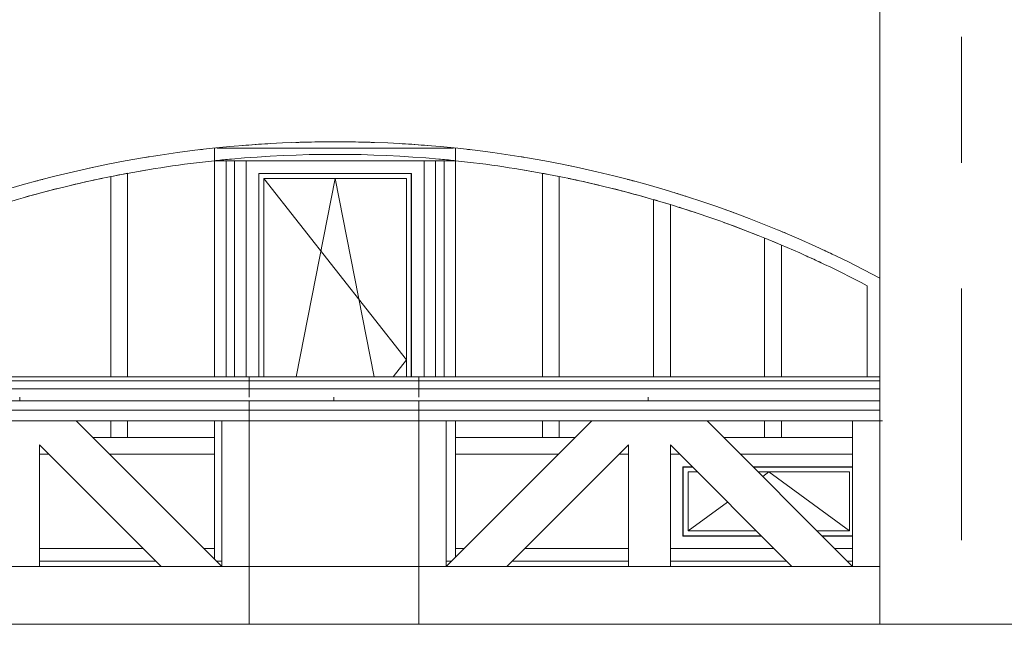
# Model space of a CAD drawing. Header units: millimetres. Extents: x -56182 to 286826, y -36685 to 98759.
# Tile 89 of 97: x -52885 to -48186, y 1530 to 4532. Entities that reach past the tile are written whole.
import ezdxf

# ---------------------------------------------------------------- set-up
doc = ezdxf.new("R2010")
doc.units = ezdxf.units.MM
doc.linetypes.add('Center', pattern=[2999.999912, 1200.000007, -599.999968, 599.999968, -599.999968])
for name, color, linetype, lineweight in [('Curtain Panels-2', 7, 'Continuous', 9), ('Curtain Wall Mullions-2', 7, 'Continuous', 9), ('Doors-2', 7, 'Continuous', 9), ('Railings', 7, 'Continuous', 18), ('Railings-1', 7, 'Continuous', 9), ('Walls', 7, 'Continuous', 18), ('Walls-2', 7, 'Continuous', 9), ('Windows-1', 7, 'Continuous', 9)]:
    doc.layers.add(name, color=color, linetype=linetype, lineweight=lineweight)
doc.layers.add('Grids-3', color=7, linetype='Center', lineweight=9, true_color=0xaaaaaa)

# ---------------------------------------------------------------- blocks, each defined once
blk = doc.blocks.new('Piirde element väljas 1_ kõrge - PR-03 - Piirde element väljas-10910204-Sisevaade 1')
at = {"layer": 'Railings'}
for p, q in [((-51790.4, 2830), (-53990.4, 2830)), ((-51790.4, 2830), (-51790.4, 2810)), ((-51790.4, 2810), (-53990.4, 2810)), ((-51790.4, 2772.5), (-53990.4, 2772.5)), ((-51790.4, 2810), (-51790.4, 2772.5)), ((-51790.4, 2772.5), (-51790.4, 2733.2)), ((-51790.4, 2715), (-53990.4, 2715)), ((-51790.4, 2715), (-51790.4, 2670.9)), ((-51790.4, 2670.9), (-53990.4, 2670.9)), ((-51790.4, 2670.9), (-51790.4, 2620)), ((-51790.4, 2620), (-53990.4, 2620)), ((-53860.4, 1925), (-53860.4, 2620)), ((-53165.4, 2620), (-53860.4, 1925)), ((-51920.4, 1925), (-52615.4, 2620)), ((-51920.4, 2620), (-51920.4, 1925)), ((-53570.4, 1925), (-52990.4, 2505)), ((-52990.4, 2505), (-52990.4, 1925)), ((-52790.4, 1925), (-52790.4, 2505)), ((-52790.4, 2505), (-52210.4, 1925)), ((-51790.4, 1925), (-53990.4, 1925)), ((-51790.4, 1925), (-51790.4, 1650))]:
    blk.add_line(p, q, dxfattribs=at)
blk = doc.blocks.new('Piirde element väljas 1_ kõrge - PR-03 - Piirde element väljas-V1-Sisevaade 1')
at = {"layer": 'Railings'}
for p, q in [((-50980, 2810), (-50980, 2830)), ((-48780, 2830), (-50980, 2830)), ((-50980, 2772.5), (-50980, 2810)), ((-48780, 2810), (-50980, 2810)), ((-50980, 2732.3), (-50980, 2772.5)), ((-48780, 2772.5), (-50980, 2772.5)), ((-50980, 2670.9), (-50980, 2715)), ((-48780, 2715), (-50980, 2715)), ((-50980, 2620), (-50980, 2670.9)), ((-48780, 2670.9), (-50980, 2670.9)), ((-48780, 2670.9), (-48780, 2620)), ((-48780, 2620), (-50980, 2620)), ((-50850, 1925), (-50850, 2620)), ((-50155, 2620), (-50850, 1925)), ((-48910, 1925), (-49605, 2620)), ((-48910, 2620), (-48910, 1925)), ((-50560, 1925), (-49980, 2505)), ((-49980, 2505), (-49980, 1925)), ((-49780, 1925), (-49780, 2505)), ((-49780, 2505), (-49200, 1925)), ((-50980, 1650), (-50980, 1925)), ((-48780, 1925), (-50980, 1925)), ((-48780, 1925), (-48780, 1650))]:
    blk.add_line(p, q, dxfattribs=at)
blk = doc.blocks.new('Piirde element väljas 1_post_ kõrge - PR-03 - Piirde element väljas_vahepost_ kõrge-10911051-Sisevaade 1')
at = {"layer": 'Railings'}
for p, q in [((-51790.4, 2810), (-51790.4, 2830)), ((-50980, 2830), (-51790.4, 2830)), ((-50980, 2830), (-50980, 2810)), ((-51790.4, 2772.5), (-51790.4, 2810)), ((-50980, 2810), (-51790.4, 2810)), ((-51790.4, 2733.2), (-51790.4, 2772.5)), ((-50980, 2772.5), (-51790.4, 2772.5)), ((-50980, 2810), (-50980, 2772.5)), ((-50980, 2772.5), (-50980, 2732.3)), ((-51790.4, 2670.9), (-51790.4, 2715)), ((-50980, 2715), (-51790.4, 2715)), ((-50980, 2715), (-50980, 2670.9)), ((-51790.4, 2620), (-51790.4, 2670.9)), ((-50980, 2670.9), (-51790.4, 2670.9)), ((-50980, 2670.9), (-50980, 2620)), ((-51790.4, 1925), (-51790.4, 2620)), ((-50980, 2620), (-51790.4, 2620)), ((-50980, 2620), (-50980, 1925)), ((-51790.4, 1650), (-51790.4, 1925)), ((-50980, 1925), (-51790.4, 1925)), ((-50980, 1925), (-50980, 1650))]:
    blk.add_line(p, q, dxfattribs=at)
blk = doc.blocks.new('Klaasseina ukse tüüp 1 - Ak-03_ uks-V130-Sisevaade 1')
at = {"layer": 'Doors-2'}
for p, q in [((-3764.7, 3799.7), (-3764.7, 2830)), ((-3035.3, 3799.7), (-3764.7, 3799.7)), ((-3036.3, 3798.7), (-3763.7, 3798.7)), ((-3763.7, 2830), (-3763.7, 3798.7)), ((-3059.4, 2910), (-3740.6, 3775.6)), ((-3740.6, 3775.6), (-3740.6, 2830)), ((-3059.4, 3775.6), (-3740.6, 3775.6)), ((-3400, 3775.6), (-3586.1, 2830)), ((-3213.9, 2830), (-3400, 3775.6)), ((-3059.4, 2830), (-3059.4, 3775.6)), ((-3036.3, 3798.7), (-3036.3, 2830)), ((-3035.3, 2830), (-3035.3, 3799.7)), ((-3059.4, 2910), (-3122.3, 2830))]:
    blk.add_line(p, q, dxfattribs=at)
for points, knots in [([(-3763.7, 3798.7), (-3763.7, 3798.7), (-3763.7, 3798.7), (-3763.8, 3798.8), (-3763.9, 3798.9), (-3764, 3799), (-3764.2, 3799.2), (-3764.3, 3799.3), (-3764.5, 3799.5), (-3764.5, 3799.5), (-3764.6, 3799.6)], [0, 0, 0, 0, 0.125, 0.2083333, 0.2916667, 0.375, 0.4583333, 0.5416667, 0.625, 0.7083333, 0.7083333, 0.7083333, 0.7083333]), ([(-3035.3, 3799.7), (-3035.3, 3799.7), (-3035.4, 3799.6), (-3035.5, 3799.5), (-3035.7, 3799.3), (-3035.8, 3799.2), (-3036, 3799), (-3036.1, 3798.9), (-3036.2, 3798.8), (-3036.3, 3798.7), (-3036.3, 3798.7), (-3036.3, 3798.7)], [-0.7916667, -0.7916667, -0.7916667, -0.7916667, -0.7083333, -0.625, -0.5416667, -0.4583333, -0.375, -0.2916667, -0.2083333, -0.125, 0, 0, 0, 0])]:
    blk.add_open_spline(points, degree=3, knots=knots, dxfattribs=at)
blk = doc.blocks.new('Klaasseina akna tüüp 9 - Aken_ üles avanev-V173-Sisevaade 1')
at = {"layer": 'Windows-1'}
for p, q in [((-49719.7, 2399.7), (-49719.7, 2070.3)), ((-49674.7, 2399.7), (-49719.7, 2399.7)), ((-49673.7, 2398.7), (-49718.7, 2398.7)), ((-49718.7, 2071.3), (-49718.7, 2398.7)), ((-48910, 2399.7), (-49384.7, 2399.7)), ((-48910, 2398.7), (-49383.7, 2398.7)), ((-49695.6, 2375.6), (-49695.6, 2094.4)), ((-49650.6, 2375.6), (-49695.6, 2375.6)), ((-48924.4, 2375.6), (-49360.6, 2375.6)), ((-49310, 2375.6), (-49339.3, 2354.3)), ((-49310, 2375.6), (-48924.4, 2094.4)), ((-48924.4, 2094.4), (-48924.4, 2375.6)), ((-49507, 2232), (-49695.6, 2094.4)), ((-49719.7, 2070.3), (-49345.3, 2070.3)), ((-49346.3, 2071.3), (-49718.7, 2071.3)), ((-49695.6, 2094.4), (-49370, 2094.4)), ((-49079.4, 2094.4), (-48924.4, 2094.4)), ((-48910, 2071.3), (-49056.3, 2071.3)), ((-49055.3, 2070.3), (-48910, 2070.3))]:
    blk.add_line(p, q, dxfattribs=at)
for points in [[(-49718.7, 2398.7), (-49718.7, 2398.7), (-49718.7, 2398.7), (-49718.8, 2398.8), (-49718.9, 2398.9), (-49719, 2399), (-49719.2, 2399.2), (-49719.3, 2399.3), (-49719.5, 2399.5), (-49719.5, 2399.5), (-49719.6, 2399.6)], [(-49718.7, 2071.3), (-49718.7, 2071.3), (-49718.7, 2071.3), (-49718.8, 2071.2), (-49718.9, 2071.1), (-49719, 2071), (-49719.2, 2070.8), (-49719.3, 2070.7), (-49719.5, 2070.5), (-49719.5, 2070.5), (-49719.6, 2070.4)]]:
    blk.add_open_spline(points, degree=3, knots=[0, 0, 0, 0, 0.125, 0.2083333, 0.2916667, 0.375, 0.4583333, 0.5416667, 0.625, 0.7083333, 0.7083333, 0.7083333, 0.7083333], dxfattribs=at)
blk = doc.blocks.new('System Panel - Peegelaknad 6-16-4-16-4_ paneel-13544861-Sisevaade 1')
at = {"layer": 'Curtain Panels-2'}
for start, end in [(101.7419, 103.3178), (104.0428, 105.7611)]:
    blk.add_arc((-3400, 5076.9), 5463.3, start, end, dxfattribs=at)
blk = doc.blocks.new('System Panel - Peegelaknad 6-16-4-16-4_ paneel-13635739-Sisevaade 1')
at = {"layer": 'Curtain Panels-2'}
blk.add_arc((-3400, 5076.9), 5463.3, 99.538, 99.8857, dxfattribs=at)
blk = doc.blocks.new('System Panel - Peegelaknad 6-16-4-16-4_ paneel-13635740-Sisevaade 1')
at = {"layer": 'Curtain Panels-2'}
blk.add_arc((-3400, 5076.9), 5463.3, 80.1143, 80.462, dxfattribs=at)
blk = doc.blocks.new('System Panel - Peegelaknad 6-16-4-16-4_ paneel-13544862-Sisevaade 1')
at = {"layer": 'Curtain Panels-2'}
for start, end in [(76.6822, 78.2581), (74.2389, 75.9572)]:
    blk.add_arc((-3400, 5076.9), 5463.3, start, end, dxfattribs=at)
blk = doc.blocks.new('System Panel - Peegelaknad 6-16-4-16-4_ paneel-13544863-Sisevaade 1')
at = {"layer": 'Curtain Panels-2'}
for start, end in [(70.8983, 72.5156), (68.3202, 70.1596)]:
    blk.add_arc((-3400, 5076.9), 5463.3, start, end, dxfattribs=at)
blk = doc.blocks.new('System Panel - Peegelaknad 6-16-4-16-4_ paneel-13544864-Sisevaade 1')
at = {"layer": 'Curtain Panels-2'}
blk.add_arc((-3400, 5076.9), 5463.3, 64.8669, 65.7058, dxfattribs=at)
blk = doc.blocks.new('Rectangular Mullion - NEW 60x70mm-V131-Sisevaade 1')
at = {"layer": 'Curtain Wall Mullions-2'}
for radius, start, end in [(5463.3, 67.7655, 73.5941), (5523.3, 72.2649, 72.9705), (5523.3, 69.8455, 70.2741)]:
    blk.add_arc((-3400, -1573.1), radius, start, end, dxfattribs=at)
blk = doc.blocks.new('Rectangular Mullion - NEW 60x70mm-V132-Sisevaade 1')
at = {"layer": 'Curtain Wall Mullions-2'}
for radius, start, end in [(5523.3, 77.7358, 78.353), (5463.3, 73.5941, 79.2524), (5523.3, 75.0148, 75.3674)]:
    blk.add_arc((-3400, -1573.1), radius, start, end, dxfattribs=at)
blk = doc.blocks.new('Rectangular Mullion - NEW 60x70mm-V133-Sisevaade 1')
at = {"layer": 'Curtain Wall Mullions-2'}
for radius, start, end in [(5523.3, 80.5728, 80.7481), (5463.3, 79.2524, 81.5309)]:
    blk.add_arc((-3400, -1573.1), radius, start, end, dxfattribs=at)
blk = doc.blocks.new('Rectangular Mullion - NEW 60x70mm-V136-Sisevaade 1')
at = {"layer": 'Curtain Wall Mullions-2'}
for radius, start, end in [(5523.3, 101.647, 102.2642), (5463.3, 100.7476, 106.4059), (5523.3, 104.6326, 104.9852)]:
    blk.add_arc((-3400, -1573.1), radius, start, end, dxfattribs=at)
blk = doc.blocks.new('Rectangular Mullion - NEW 60x70mm-V168-Sisevaade 1')
at = {"layer": 'Curtain Wall Mullions-2'}
for radius, start, end in [(5523.3, 93.3269, 94.5869), (5523.3, 90.6887, 91.9492), (5523.3, 88.0508, 89.3113), (5523.3, 85.4131, 86.6731), (5463.3, 84.8061, 95.1939)]:
    blk.add_arc((-51380, 5076.9), radius, start, end, dxfattribs=at)
blk = doc.blocks.new('Rectangular Mullion - NEW 60x70mm-V138-Sisevaade 1')
at = {"layer": 'Curtain Wall Mullions-2'}
for radius, start, end in [(5523.3, 96.5229, 96.7401), (5463.3, 96.0421, 98.4691), (5463.3, 95.1939, 95.9746)]:
    blk.add_arc((-3400, -1573.1), radius, start, end, dxfattribs=at)
blk = doc.blocks.new('Rectangular Mullion - NEW 60x70mm-V139-Sisevaade 1')
at = {"layer": 'Curtain Wall Mullions-2'}
for radius, start, end in [(5523.3, 66.8471, 67.4663), (5463.3, 62.2962, 67.7655), (5523.3, 64.3128, 65.0004)]:
    blk.add_arc((-3400, -1573.1), radius, start, end, dxfattribs=at)
blk = doc.blocks.new('Rectangular Mullion - NEW 60x70mm-V140-Sisevaade 1')
at = {"layer": 'Curtain Wall Mullions-2'}
for radius, start, end in [(5523.3, 83.2599, 83.4771), (5463.3, 84.0254, 84.8061), (5463.3, 81.5309, 83.9579)]:
    blk.add_arc((-3400, -1573.1), radius, start, end, dxfattribs=at)
blk = doc.blocks.new('Rectangular Mullion - NEW 60x70mm-V141-Sisevaade 1')
at = {"layer": 'Curtain Wall Mullions-2'}
for radius, start, end in [(5523.3, 99.2519, 99.4272), (5463.3, 98.4691, 100.7476)]:
    blk.add_arc((-3400, -1573.1), radius, start, end, dxfattribs=at)
blk = doc.blocks.new('Rectangular Mullion - NEW 150x90mm-V142-Sisevaade 1')
at = {"layer": 'Curtain Wall Mullions-2'}
for p, q in [((-3975, 3860), (-3920, 3860)), ((-3975, 3860), (-3975, 2830)), ((-3920, 3860), (-3880, 3860)), ((-3920, 3860), (-3920, 2830)), ((-3880, 3860), (-3825, 3860)), ((-3880, 3860), (-3880, 2830)), ((-3825, 3860), (-3825, 2830)), ((-3975, 2620), (-3975, 2500))]:
    blk.add_line(p, q, dxfattribs=at)
blk = doc.blocks.new('Rectangular Mullion - NEW 150x90mm-V174-Sisevaade 1')
at = {"layer": 'Curtain Wall Mullions-2'}
blk.add_line((-51955, 2500), (-51955, 1959.6), dxfattribs=at)
blk = doc.blocks.new('Rectangular Mullion - NEW 150x90mm-V143-Sisevaade 1')
at = {"layer": 'Curtain Wall Mullions-2'}
for p, q in [((-2975, 3860), (-2920, 3860)), ((-2975, 3860), (-2975, 2830)), ((-2920, 3860), (-2880, 3860)), ((-2920, 3860), (-2920, 2830)), ((-2880, 3860), (-2825, 3860)), ((-2880, 3860), (-2880, 2830)), ((-2825, 3860), (-2825, 2830)), ((-2825, 2620), (-2825, 2500))]:
    blk.add_line(p, q, dxfattribs=at)
blk = doc.blocks.new('Rectangular Mullion - NEW 150x90mm-V175-Sisevaade 1')
at = {"layer": 'Curtain Wall Mullions-2'}
blk.add_line((-50805, 2500), (-50805, 1970), dxfattribs=at)
blk = doc.blocks.new('Rectangular Mullion - NEW 80x70mm-V176-Sisevaade 1')
at = {"layer": 'Curtain Wall Mullions-2'}
for p, q in [((-48910, 2540), (-49290, 2540)), ((-49290, 2460), (-48910, 2460))]:
    blk.add_line(p, q, dxfattribs=at)
blk = doc.blocks.new('Rectangular Mullion - NEW 80x70mm-V177-Sisevaade 1')
at = {"layer": 'Curtain Wall Mullions-2'}
for p, q in [((-49290, 2540), (-49525, 2540)), ((-49780, 2460), (-49735, 2460)), ((-49445, 2460), (-49290, 2460))]:
    blk.add_line(p, q, dxfattribs=at)
blk = doc.blocks.new('Rectangular Mullion - NEW 80x70mm-V178-Sisevaade 1')
at = {"layer": 'Curtain Wall Mullions-2'}
for p, q in [((-50235, 2540), (-50350, 2540)), ((-50350, 2460), (-50315, 2460)), ((-50025, 2460), (-49980, 2460))]:
    blk.add_line(p, q, dxfattribs=at)
blk = doc.blocks.new('Rectangular Mullion - NEW 80x70mm-V180-Sisevaade 1')
at = {"layer": 'Curtain Wall Mullions-2'}
for p, q in [((-52410, 2540), (-52535.4, 2540)), ((-52790.4, 2460), (-52745.4, 2460)), ((-52455.4, 2460), (-52410, 2460))]:
    blk.add_line(p, q, dxfattribs=at)
blk = doc.blocks.new('Rectangular Mullion - NEW 80x70mm-10507998-Sisevaade 1')
at = {"layer": 'Curtain Wall Mullions-2'}
for p, q in [((-3975, 2540), (-4430, 2540)), ((-4430, 2460), (-3975, 2460))]:
    blk.add_line(p, q, dxfattribs=at)
blk = doc.blocks.new('Rectangular Mullion - NEW 80x70mm-10507999-Sisevaade 1')
at = {"layer": 'Curtain Wall Mullions-2'}
for p, q in [((-2370, 2540), (-2825, 2540)), ((-2825, 2460), (-2370, 2460))]:
    blk.add_line(p, q, dxfattribs=at)
blk = doc.blocks.new('Rectangular Mullion - NEW 80x70mm-V148-Sisevaade 1')
at = {"layer": 'Curtain Wall Mullions-2'}
for p, q in [((-1880, 3674.5), (-1880, 2830)), ((-1800, 2830), (-1800, 3650.7))]:
    blk.add_line(p, q, dxfattribs=at)
at = {"layer": 'Curtain Wall Mullions-2', "flags": 128}
blk.add_lwpolyline([(-1800, 3650.7), (-1828.5, 3659.3), (-1856.9, 3667.8)], dxfattribs=at)
at = {"layer": 'Curtain Wall Mullions-2'}
blk.add_arc((-3400, -1573.1), 5463.3, 73.5941, 73.8459, dxfattribs=at)
blk = doc.blocks.new('Rectangular Mullion - NEW 80x70mm-V149-Sisevaade 1')
at = {"layer": 'Curtain Wall Mullions-2'}
for p, q in [((-1350, 3491), (-1350, 2830)), ((-1270, 2830), (-1270, 3457.9)), ((-1350, 2620), (-1350, 2540)), ((-1270, 2540), (-1270, 2620)), ((-1270, 2540), (-1350, 2540))]:
    blk.add_line(p, q, dxfattribs=at)
at = {"layer": 'Curtain Wall Mullions-2', "flags": 128}
blk.add_lwpolyline([(-1270, 3457.9), (-1301.3, 3471), (-1332.7, 3484)], dxfattribs=at)
at = {"layer": 'Curtain Wall Mullions-2'}
blk.add_arc((-3400, -1573.1), 5463.3, 67.7655, 67.9613, dxfattribs=at)
blk = doc.blocks.new('Rectangular Mullion - NEW 80x70mm-V150-Sisevaade 1')
at = {"layer": 'Curtain Wall Mullions-2'}
for p, q in [((-2410, 3799.8), (-2410, 2830)), ((-2330, 2830), (-2330, 3784.4)), ((-2410, 2620), (-2410, 2540)), ((-2330, 2540), (-2330, 2620)), ((-2330, 2540), (-2410, 2540))]:
    blk.add_line(p, q, dxfattribs=at)
at = {"layer": 'Curtain Wall Mullions-2', "flags": 128}
blk.add_lwpolyline([(-2330, 3784.4), (-2355.6, 3789.5), (-2381.2, 3794.4)], dxfattribs=at)
at = {"layer": 'Curtain Wall Mullions-2'}
blk.add_arc((-3400, -1573.1), 5463.3, 79.2524, 79.5598, dxfattribs=at)
blk = doc.blocks.new('Rectangular Mullion - NEW 80x70mm-V151-Sisevaade 1')
at = {"layer": 'Curtain Wall Mullions-2'}
for p, q in [((-4470, 3784.4), (-4470, 2830)), ((-4390, 2830), (-4390, 3799.8)), ((-4470, 2620), (-4470, 2540)), ((-4390, 2540), (-4390, 2620)), ((-4390, 2540), (-4470, 2540))]:
    blk.add_line(p, q, dxfattribs=at)
at = {"layer": 'Curtain Wall Mullions-2', "flags": 128}
blk.add_lwpolyline([(-4390, 3799.8), (-4404.4, 3797.1), (-4418.8, 3794.4)], dxfattribs=at)
at = {"layer": 'Curtain Wall Mullions-2'}
blk.add_arc((-3400, -1573.1), 5463.3, 100.7476, 101.2946, dxfattribs=at)
blk = doc.blocks.new('Rectangular Mullion - NEW 60x70mm-V171-Sisevaade 1')
at = {"layer": 'Curtain Wall Mullions-2'}
for p, q in [((-51955, 10510), (-51955, 10569)), ((-50815.3, 10570), (-51944.7, 10570)), ((-50805, 10569), (-50805, 10510)), ((-51805, 10510), (-50955, 10510))]:
    blk.add_line(p, q, dxfattribs=at)
blk = doc.blocks.new('Rectangular Mullion - NEW 60x70mm-V155-Sisevaade 1')
at = {"layer": 'Curtain Wall Mullions-2'}
blk.add_line((-860, 3264), (-860, 2830), dxfattribs=at)
blk = doc.blocks.new('Rectangular Mullion - NEW 60x70mm-V182-Sisevaade 1')
at = {"layer": 'Curtain Wall Mullions-2'}
for p, q in [((-49285, 2010), (-49290, 2010)), ((-48910, 2010), (-48995, 2010))]:
    blk.add_line(p, q, dxfattribs=at)
blk = doc.blocks.new('Rectangular Mullion - NEW 60x70mm-V183-Sisevaade 1')
at = {"layer": 'Curtain Wall Mullions-2'}
blk.add_line((-49290, 2010), (-49780, 2010), dxfattribs=at)
blk = doc.blocks.new('Rectangular Mullion - NEW 60x70mm-V184-Sisevaade 1')
at = {"layer": 'Curtain Wall Mullions-2'}
blk.add_line((-49980, 2010), (-50350, 2010), dxfattribs=at)
blk = doc.blocks.new('Rectangular Mullion - NEW 60x70mm-V186-Sisevaade 1')
at = {"layer": 'Curtain Wall Mullions-2'}
blk.add_line((-52410, 2010), (-52790.4, 2010), dxfattribs=at)
blk = doc.blocks.new('Rectangular Mullion - NEW 60x70mm-V187-Sisevaade 1')
at = {"layer": 'Curtain Wall Mullions-2'}
for p, q in [((-52295.4, 2010), (-52410, 2010)), ((-51955, 2010), (-52005.4, 2010))]:
    blk.add_line(p, q, dxfattribs=at)
blk = doc.blocks.new('Rectangular Mullion - NEW 60x70mm-V188-Sisevaade 1')
at = {"layer": 'Curtain Wall Mullions-2'}
for p, q in [((-50765, 2010), (-50805, 2010)), ((-50350, 2010), (-50475, 2010))]:
    blk.add_line(p, q, dxfattribs=at)
blk = doc.blocks.new('PR3 mütsi moodul - PR3_1 - laius 790mm_ pikkus1100mm-V258-Sisevaade 1')
at = {"layer": 'Railings-1'}
for p, q in [((-49885.2, 2715), (-49885.2, 2732.3)), ((-48766.9, 2620), (-49885.2, 2620))]:
    blk.add_line(p, q, dxfattribs=at)
blk = doc.blocks.new('PR3 mütsi moodul - PR3_2 - laius 790mm_ pikkus1500mm-V259-Sisevaade 1')
at = {"layer": 'Railings-1'}
for p, q in [((-51385.2, 2715), (-51385.2, 2732.3)), ((-49885.2, 2732.3), (-49885.2, 2715)), ((-49885.2, 2620), (-51385.2, 2620))]:
    blk.add_line(p, q, dxfattribs=at)
blk = doc.blocks.new('PR3 mütsi moodul - PR3_2 - laius 790mm_ pikkus1500mm-V260-Sisevaade 1')
at = {"layer": 'Railings-1'}
for p, q in [((-52885.2, 2715), (-52885.2, 2732.3)), ((-51385.2, 2732.3), (-51385.2, 2715)), ((-51385.2, 2620), (-52885.2, 2620))]:
    blk.add_line(p, q, dxfattribs=at)

msp = doc.modelspace()

# ---------------------------------------------------------------- linework, layer by layer
at = {"layer": 'Grids-3'}
msp.add_line((-48390, -949.6), (-48390, 11500.4), dxfattribs=at)
at = {"layer": 'Walls'}
for p, q in [((-48780, 6615.2), (-48780, 1650)), ((-52235.4, 1950), (-52790.4, 1950)), ((-51920.4, 1950), (-51945.4, 1950)), ((-50825, 1950), (-50850, 1950)), ((-49980, 1950), (-50535, 1950)), ((-49225, 1950), (-49780, 1950)), ((-48910, 1950), (-48935, 1950)), ((-23990, 1650), (-53990.4, 1650))]:
    msp.add_line(p, q, dxfattribs=at)
at = {"layer": 'Walls-2'}
msp.add_arc((-51380, -1573.1), 5523.3, 61.918, 118.082, dxfattribs=at)

# ---------------------------------------------------------------- block references
at = {"layer": 'Curtain Panels-2'}
for name in ['System Panel - Peegelaknad 6-16-4-16-4_ paneel-13635739-Sisevaade 1', 'System Panel - Peegelaknad 6-16-4-16-4_ paneel-13635740-Sisevaade 1', 'System Panel - Peegelaknad 6-16-4-16-4_ paneel-13544861-Sisevaade 1', 'System Panel - Peegelaknad 6-16-4-16-4_ paneel-13544862-Sisevaade 1', 'System Panel - Peegelaknad 6-16-4-16-4_ paneel-13544863-Sisevaade 1', 'System Panel - Peegelaknad 6-16-4-16-4_ paneel-13544864-Sisevaade 1']:
    msp.add_blockref(name, (-47980, -6650), dxfattribs=at)
at = {"layer": 'Curtain Wall Mullions-2'}
for name, p in [('Rectangular Mullion - NEW 60x70mm-V168-Sisevaade 1', (0, -6650)), ('Rectangular Mullion - NEW 60x70mm-V138-Sisevaade 1', (-47980, 0)), ('Rectangular Mullion - NEW 60x70mm-V171-Sisevaade 1', (0, -6650)), ('Rectangular Mullion - NEW 60x70mm-V140-Sisevaade 1', (-47980, 0)), ('Rectangular Mullion - NEW 60x70mm-V141-Sisevaade 1', (-47980, 0)), ('Rectangular Mullion - NEW 150x90mm-V142-Sisevaade 1', (-47980, 0)), ('Rectangular Mullion - NEW 150x90mm-V143-Sisevaade 1', (-47980, 0)), ('Rectangular Mullion - NEW 60x70mm-V133-Sisevaade 1', (-47980, 0)), ('Rectangular Mullion - NEW 60x70mm-V136-Sisevaade 1', (-47980, 0)), ('Rectangular Mullion - NEW 60x70mm-V132-Sisevaade 1', (-47980, 0)), ('Rectangular Mullion - NEW 80x70mm-V151-Sisevaade 1', (-47980, 0)), ('Rectangular Mullion - NEW 80x70mm-V150-Sisevaade 1', (-47980, 0)), ('Rectangular Mullion - NEW 80x70mm-V148-Sisevaade 1', (-47980, 0)), ('Rectangular Mullion - NEW 60x70mm-V131-Sisevaade 1', (-47980, 0)), ('Rectangular Mullion - NEW 60x70mm-V139-Sisevaade 1', (-47980, 0)), ('Rectangular Mullion - NEW 80x70mm-V149-Sisevaade 1', (-47980, 0)), ('Rectangular Mullion - NEW 60x70mm-V155-Sisevaade 1', (-47980, 0)), ('Rectangular Mullion - NEW 80x70mm-V180-Sisevaade 1', (0, 0)), ('Rectangular Mullion - NEW 80x70mm-10507998-Sisevaade 1', (-47980, 0)), ('Rectangular Mullion - NEW 80x70mm-10507999-Sisevaade 1', (-47980, 0)), ('Rectangular Mullion - NEW 80x70mm-V178-Sisevaade 1', (0, 0)), ('Rectangular Mullion - NEW 80x70mm-V177-Sisevaade 1', (0, 0)), ('Rectangular Mullion - NEW 80x70mm-V176-Sisevaade 1', (0, 0)), ('Rectangular Mullion - NEW 150x90mm-V174-Sisevaade 1', (0, 0)), ('Rectangular Mullion - NEW 150x90mm-V175-Sisevaade 1', (0, 0)), ('Rectangular Mullion - NEW 60x70mm-V186-Sisevaade 1', (0, 0)), ('Rectangular Mullion - NEW 60x70mm-V187-Sisevaade 1', (0, 0)), ('Rectangular Mullion - NEW 60x70mm-V188-Sisevaade 1', (0, 0)), ('Rectangular Mullion - NEW 60x70mm-V184-Sisevaade 1', (0, 0)), ('Rectangular Mullion - NEW 60x70mm-V183-Sisevaade 1', (0, 0)), ('Rectangular Mullion - NEW 60x70mm-V182-Sisevaade 1', (0, 0))]:
    msp.add_blockref(name, p, dxfattribs=at)
at = {"layer": 'Doors-2'}
msp.add_blockref('Klaasseina ukse tüüp 1 - Ak-03_ uks-V130-Sisevaade 1', (-47980, 0), dxfattribs=at)
at = {"layer": 'Railings'}
for name in ['Piirde element väljas 1_ kõrge - PR-03 - Piirde element väljas-10910204-Sisevaade 1', 'Piirde element väljas 1_post_ kõrge - PR-03 - Piirde element väljas_vahepost_ kõrge-10911051-Sisevaade 1', 'Piirde element väljas 1_ kõrge - PR-03 - Piirde element väljas-V1-Sisevaade 1']:
    msp.add_blockref(name, (0, 0), dxfattribs=at)
at = {"layer": 'Railings-1'}
for name in ['PR3 mütsi moodul - PR3_2 - laius 790mm_ pikkus1500mm-V260-Sisevaade 1', 'PR3 mütsi moodul - PR3_2 - laius 790mm_ pikkus1500mm-V259-Sisevaade 1', 'PR3 mütsi moodul - PR3_1 - laius 790mm_ pikkus1100mm-V258-Sisevaade 1']:
    msp.add_blockref(name, (0, 0), dxfattribs=at)
at = {"layer": 'Windows-1'}
msp.add_blockref('Klaasseina akna tüüp 9 - Aken_ üles avanev-V173-Sisevaade 1', (0, 0), dxfattribs=at)

doc.saveas('drawing.dxf')
